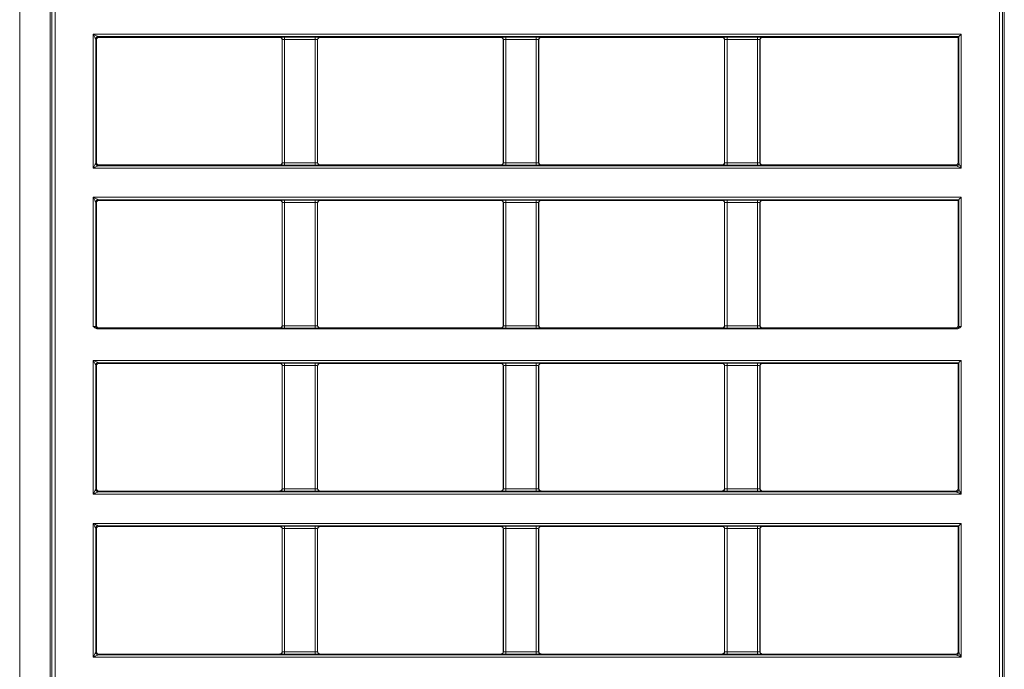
# Model space of a CAD drawing. Header units: millimetres. Extents: x 0 to 1118, y 0 to 864.
# Tile 113 of 256: x 219 to 240, y 407 to 421. Entities that reach past the tile are written whole.
import ezdxf

# ---------------------------------------------------------------- set-up
doc = ezdxf.new("R2010")
doc.units = ezdxf.units.MM

msp = doc.modelspace()

# ---------------------------------------------------------------- linework, layer by layer
at = {"color": 9, "linetype": 'Continuous', "lineweight": 0}
for p, q in [((219.1965, 445.3754), (219.1965, 395.4412)), ((220.7508, 417.6302), (220.7508, 420.4583)), ((220.7508, 420.4583), (239.0764, 420.4583)), ((220.8008, 420.3584), (220.8008, 417.7301)), ((220.8174, 420.3418), (220.8008, 420.3584)), ((239.0265, 420.4083), (220.8507, 420.4083)), ((220.8507, 420.4083), (220.8673, 420.3917)), ((224.6874, 420.3917), (224.6909, 420.3953)), ((224.7909, 420.397), (225.4339, 420.397)), ((224.7909, 420.347), (224.7909, 420.397)), ((225.4339, 420.347), (224.7909, 420.347)), ((224.7909, 420.347), (224.7909, 417.7415)), ((225.4339, 420.347), (225.4339, 420.397)), ((225.4339, 417.7415), (225.4339, 420.347)), ((225.5338, 420.3953), (225.5373, 420.3917)), ((229.3574, 420.3917), (229.3609, 420.3953)), ((229.4609, 420.397), (230.1039, 420.397)), ((229.4609, 420.347), (229.4609, 420.397)), ((230.1039, 420.347), (229.4609, 420.347)), ((229.4609, 420.347), (229.4609, 417.7415)), ((230.1039, 420.347), (230.1039, 420.397)), ((230.1039, 417.7415), (230.1039, 420.347)), ((230.2038, 420.3953), (230.2073, 420.3917)), ((234.0274, 420.3917), (234.0309, 420.3953)), ((234.1309, 420.397), (234.7739, 420.397)), ((234.1309, 420.347), (234.1309, 420.397)), ((234.7739, 420.347), (234.1309, 420.347)), ((234.1309, 420.347), (234.1309, 417.7415)), ((234.7739, 420.347), (234.7739, 420.397)), ((234.7739, 417.7415), (234.7739, 420.347)), ((234.8738, 420.3953), (234.8773, 420.3917)), ((239.0265, 417.7301), (239.0265, 420.4083)), ((239.0764, 420.4583), (239.0764, 417.6302)), ((224.7409, 420.3453), (224.7374, 420.3418)), ((224.7409, 417.7432), (224.7409, 420.3453)), ((225.4838, 420.3453), (225.4838, 417.7432)), ((225.4874, 420.3418), (225.4838, 420.3453)), ((229.4109, 420.3453), (229.4074, 420.3418)), ((229.4109, 417.7432), (229.4109, 420.3453)), ((230.1538, 420.3453), (230.1538, 417.7432)), ((230.1574, 420.3418), (230.1538, 420.3453)), ((234.0809, 420.3453), (234.0774, 420.3418)), ((234.0809, 417.7432), (234.0809, 420.3453)), ((234.8238, 420.3453), (234.8238, 417.7432)), ((234.8274, 420.3418), (234.8238, 420.3453)), ((220.8008, 417.7301), (220.8174, 417.7467)), ((220.8673, 417.6967), (220.8507, 417.6801)), ((220.8507, 417.6801), (238.9765, 417.6801)), ((224.6909, 417.6932), (224.6874, 417.6967)), ((224.7374, 417.7467), (224.7409, 417.7432)), ((224.7909, 417.6915), (224.7909, 417.7415)), ((224.7909, 417.7415), (225.4339, 417.7415)), ((225.4339, 417.6915), (224.7909, 417.6915)), ((225.4339, 417.6915), (225.4339, 417.7415)), ((225.4838, 417.7432), (225.4874, 417.7467)), ((225.5373, 417.6967), (225.5338, 417.6932)), ((229.3609, 417.6932), (229.3574, 417.6967)), ((229.4074, 417.7467), (229.4109, 417.7432)), ((229.4609, 417.6915), (229.4609, 417.7415)), ((229.4609, 417.7415), (230.1039, 417.7415)), ((230.1039, 417.6915), (229.4609, 417.6915)), ((230.1039, 417.6915), (230.1039, 417.7415)), ((230.1538, 417.7432), (230.1574, 417.7467)), ((230.2073, 417.6967), (230.2038, 417.6932)), ((234.0309, 417.6932), (234.0274, 417.6967)), ((234.0774, 417.7467), (234.0809, 417.7432)), ((234.1309, 417.6915), (234.1309, 417.7415)), ((234.1309, 417.7415), (234.7739, 417.7415)), ((234.7739, 417.6915), (234.1309, 417.6915)), ((234.7739, 417.6915), (234.7739, 417.7415)), ((234.8238, 417.7432), (234.8274, 417.7467)), ((234.8773, 417.6967), (234.8738, 417.6932)), ((238.9765, 417.6801), (238.9599, 417.6967)), ((239.0099, 417.7467), (239.0265, 417.7301)), ((239.0764, 417.6302), (220.7508, 417.6302)), ((220.7508, 414.2834), (220.7508, 417.0133)), ((220.7508, 417.0133), (239.0764, 417.0133)), ((220.8008, 416.9134), (220.8008, 414.2851)), ((220.8174, 416.8968), (220.8008, 416.9134)), ((239.0265, 416.9633), (220.8507, 416.9633)), ((220.8507, 416.9633), (220.8673, 416.9467)), ((224.6874, 416.9467), (224.6909, 416.9503)), ((224.7409, 416.9003), (224.7374, 416.8968)), ((224.7409, 414.2982), (224.7409, 416.9003)), ((224.7909, 416.952), (225.4339, 416.952)), ((224.7909, 416.902), (224.7909, 416.952)), ((225.4339, 416.902), (224.7909, 416.902)), ((224.7909, 416.902), (224.7909, 414.2965)), ((225.4339, 416.902), (225.4339, 416.952)), ((225.4339, 414.2965), (225.4339, 416.902)), ((225.4838, 416.9003), (225.4838, 414.2982)), ((225.4874, 416.8968), (225.4838, 416.9003)), ((225.5338, 416.9503), (225.5373, 416.9467)), ((229.3574, 416.9467), (229.3609, 416.9503)), ((229.4109, 416.9003), (229.4074, 416.8968)), ((229.4109, 414.2982), (229.4109, 416.9003)), ((229.4609, 416.952), (230.1039, 416.952)), ((229.4609, 416.902), (229.4609, 416.952)), ((230.1039, 416.902), (229.4609, 416.902)), ((229.4609, 416.902), (229.4609, 414.2965)), ((230.1039, 416.902), (230.1039, 416.952)), ((230.1039, 414.2965), (230.1039, 416.902)), ((230.1538, 416.9003), (230.1538, 414.2982)), ((230.1574, 416.8968), (230.1538, 416.9003)), ((230.2038, 416.9503), (230.2073, 416.9467)), ((234.0274, 416.9467), (234.0309, 416.9503)), ((234.0809, 416.9003), (234.0774, 416.8968)), ((234.0809, 414.2982), (234.0809, 416.9003)), ((234.1309, 416.952), (234.7739, 416.952)), ((234.1309, 416.902), (234.1309, 416.952)), ((234.7739, 416.902), (234.1309, 416.902)), ((234.1309, 416.902), (234.1309, 414.2965)), ((234.7739, 416.902), (234.7739, 416.952)), ((234.7739, 414.2965), (234.7739, 416.902)), ((234.8238, 416.9003), (234.8238, 414.2982)), ((234.8274, 416.8968), (234.8238, 416.9003)), ((234.8738, 416.9503), (234.8773, 416.9467)), ((239.0265, 414.2851), (239.0265, 416.9633)), ((239.0764, 417.0133), (239.0764, 414.2834)), ((220.8008, 414.2851), (220.8174, 414.3017)), ((220.8673, 414.2517), (220.8507, 414.2351)), ((224.6909, 414.2482), (224.6874, 414.2517)), ((224.7374, 414.3017), (224.7409, 414.2982)), ((224.7909, 414.2465), (224.7909, 414.2965)), ((224.7909, 414.2965), (225.4339, 414.2965)), ((225.4339, 414.2465), (224.7909, 414.2465)), ((225.4339, 414.2465), (225.4339, 414.2965)), ((225.4838, 414.2982), (225.4874, 414.3017)), ((225.5373, 414.2517), (225.5338, 414.2482)), ((229.3609, 414.2482), (229.3574, 414.2517)), ((229.4074, 414.3017), (229.4109, 414.2982)), ((229.4609, 414.2465), (229.4609, 414.2965)), ((229.4609, 414.2965), (230.1039, 414.2965)), ((230.1039, 414.2465), (229.4609, 414.2465)), ((230.1039, 414.2465), (230.1039, 414.2965)), ((230.1538, 414.2982), (230.1574, 414.3017)), ((230.2073, 414.2517), (230.2038, 414.2482)), ((234.0309, 414.2482), (234.0274, 414.2517)), ((234.0774, 414.3017), (234.0809, 414.2982)), ((234.1309, 414.2465), (234.1309, 414.2965)), ((234.1309, 414.2965), (234.7739, 414.2965)), ((234.7739, 414.2465), (234.1309, 414.2465)), ((234.7739, 414.2465), (234.7739, 414.2965)), ((234.8238, 414.2982), (234.8274, 414.3017)), ((234.8773, 414.2517), (234.8738, 414.2482)), ((238.9765, 414.2351), (238.9599, 414.2517)), ((239.0099, 414.3017), (239.0265, 414.2851)), ((220.8008, 413.4684), (220.7508, 413.5683)), ((220.7508, 410.7402), (220.7508, 413.5683)), ((220.7508, 413.5683), (239.0764, 413.5683)), ((239.0265, 413.5183), (220.8507, 413.5183)), ((220.8507, 413.5183), (220.8673, 413.5017)), ((224.6874, 413.5017), (224.6909, 413.5053)), ((224.7909, 413.507), (225.4339, 413.507)), ((224.7909, 413.457), (224.7909, 413.507)), ((225.4339, 413.457), (225.4339, 413.507)), ((225.5338, 413.5053), (225.5373, 413.5017)), ((229.3574, 413.5017), (229.3609, 413.5053)), ((229.4609, 413.507), (230.1039, 413.507)), ((229.4609, 413.457), (229.4609, 413.507)), ((230.1039, 413.457), (230.1039, 413.507)), ((230.2038, 413.5053), (230.2073, 413.5017)), ((234.0274, 413.5017), (234.0309, 413.5053)), ((234.1309, 413.507), (234.7739, 413.507)), ((234.1309, 413.457), (234.1309, 413.507)), ((234.7739, 413.457), (234.7739, 413.507)), ((234.8738, 413.5053), (234.8773, 413.5017)), ((239.0265, 410.8401), (239.0265, 413.5183)), ((239.0764, 413.5683), (239.0764, 410.7402)), ((220.8008, 413.4684), (220.8008, 410.8401)), ((220.8174, 413.4518), (220.8008, 413.4684)), ((224.7409, 413.4553), (224.7374, 413.4518)), ((224.7409, 410.8532), (224.7409, 413.4553)), ((225.4339, 413.457), (224.7909, 413.457)), ((224.7909, 413.457), (224.7909, 410.8515)), ((225.4339, 410.8515), (225.4339, 413.457)), ((225.4838, 413.4553), (225.4838, 410.8532)), ((225.4874, 413.4518), (225.4838, 413.4553)), ((229.4109, 413.4553), (229.4074, 413.4518)), ((229.4109, 410.8532), (229.4109, 413.4553)), ((230.1039, 413.457), (229.4609, 413.457)), ((229.4609, 413.457), (229.4609, 410.8515)), ((230.1039, 410.8515), (230.1039, 413.457)), ((230.1538, 413.4553), (230.1538, 410.8532)), ((230.1574, 413.4518), (230.1538, 413.4553)), ((234.0809, 413.4553), (234.0774, 413.4518)), ((234.0809, 410.8532), (234.0809, 413.4553)), ((234.7739, 413.457), (234.1309, 413.457)), ((234.1309, 413.457), (234.1309, 410.8515)), ((234.7739, 410.8515), (234.7739, 413.457)), ((234.8238, 413.4553), (234.8238, 410.8532)), ((234.8274, 413.4518), (234.8238, 413.4553)), ((220.8008, 410.8401), (220.8174, 410.8567)), ((220.8673, 410.8067), (220.8507, 410.7901)), ((220.8507, 410.7901), (238.9765, 410.7901)), ((224.6909, 410.8032), (224.6874, 410.8067)), ((224.7374, 410.8567), (224.7409, 410.8532)), ((224.7909, 410.8015), (224.7909, 410.8515)), ((224.7909, 410.8515), (225.4339, 410.8515)), ((225.4339, 410.8015), (224.7909, 410.8015)), ((225.4339, 410.8015), (225.4339, 410.8515)), ((225.4838, 410.8532), (225.4874, 410.8567)), ((225.5373, 410.8067), (225.5338, 410.8032)), ((229.3609, 410.8032), (229.3574, 410.8067)), ((229.4074, 410.8567), (229.4109, 410.8532)), ((229.4609, 410.8015), (229.4609, 410.8515)), ((229.4609, 410.8515), (230.1039, 410.8515)), ((230.1039, 410.8015), (229.4609, 410.8015)), ((230.1039, 410.8015), (230.1039, 410.8515)), ((230.1538, 410.8532), (230.1574, 410.8567)), ((230.2073, 410.8067), (230.2038, 410.8032)), ((234.0309, 410.8032), (234.0274, 410.8067)), ((234.0774, 410.8567), (234.0809, 410.8532)), ((234.1309, 410.8015), (234.1309, 410.8515)), ((234.1309, 410.8515), (234.7739, 410.8515)), ((234.7739, 410.8015), (234.1309, 410.8015)), ((234.7739, 410.8015), (234.7739, 410.8515)), ((234.8238, 410.8532), (234.8274, 410.8567)), ((234.8773, 410.8067), (234.8738, 410.8032)), ((238.9765, 410.7901), (238.9599, 410.8067)), ((239.0099, 410.8567), (239.0265, 410.8401)), ((239.0764, 410.7402), (220.7508, 410.7402)), ((220.7508, 407.2952), (220.7508, 410.1233)), ((220.7508, 410.1233), (239.0764, 410.1233)), ((220.8008, 410.0234), (220.8008, 407.3951)), ((220.8174, 410.0068), (220.8008, 410.0234)), ((239.0265, 410.0733), (220.8507, 410.0733)), ((220.8507, 410.0733), (220.8673, 410.0567)), ((224.6874, 410.0567), (224.6909, 410.0603)), ((224.7409, 410.0103), (224.7374, 410.0068)), ((224.7409, 407.4082), (224.7409, 410.0103)), ((224.7909, 410.062), (225.4339, 410.062)), ((224.7909, 410.012), (224.7909, 410.062)), ((225.4339, 410.012), (224.7909, 410.012)), ((224.7909, 410.012), (224.7909, 407.4065)), ((225.4339, 410.012), (225.4339, 410.062)), ((225.4339, 407.4065), (225.4339, 410.012)), ((225.4838, 410.0103), (225.4838, 407.4082)), ((225.4874, 410.0068), (225.4838, 410.0103)), ((225.5338, 410.0603), (225.5373, 410.0567)), ((229.3574, 410.0567), (229.3609, 410.0603)), ((229.4109, 410.0103), (229.4074, 410.0068)), ((229.4109, 407.4082), (229.4109, 410.0103)), ((229.4609, 410.062), (230.1039, 410.062)), ((229.4609, 410.012), (229.4609, 410.062)), ((230.1039, 410.012), (229.4609, 410.012)), ((229.4609, 410.012), (229.4609, 407.4065)), ((230.1039, 410.012), (230.1039, 410.062)), ((230.1039, 407.4065), (230.1039, 410.012)), ((230.1538, 410.0103), (230.1538, 407.4082)), ((230.1574, 410.0068), (230.1538, 410.0103)), ((230.2038, 410.0603), (230.2073, 410.0567)), ((234.0274, 410.0567), (234.0309, 410.0603)), ((234.0809, 410.0103), (234.0774, 410.0068)), ((234.0809, 407.4082), (234.0809, 410.0103)), ((234.1309, 410.062), (234.7739, 410.062)), ((234.1309, 410.012), (234.1309, 410.062)), ((234.7739, 410.012), (234.1309, 410.012)), ((234.1309, 410.012), (234.1309, 407.4065)), ((234.7739, 410.012), (234.7739, 410.062)), ((234.7739, 407.4065), (234.7739, 410.012)), ((234.8238, 410.0103), (234.8238, 407.4082)), ((234.8274, 410.0068), (234.8238, 410.0103)), ((234.8738, 410.0603), (234.8773, 410.0567)), ((239.0265, 407.3951), (239.0265, 410.0733)), ((239.0764, 410.1233), (239.0764, 407.2952)), ((239.0764, 407.2952), (220.7508, 407.2952)), ((220.8008, 407.3951), (220.8174, 407.4117)), ((220.8673, 407.3617), (220.8507, 407.3451)), ((220.8507, 407.3451), (238.9765, 407.3451)), ((224.6909, 407.3582), (224.6874, 407.3617)), ((224.7374, 407.4117), (224.7409, 407.4082)), ((224.7909, 407.3565), (224.7909, 407.4065)), ((224.7909, 407.4065), (225.4339, 407.4065)), ((225.4339, 407.3565), (224.7909, 407.3565)), ((225.4339, 407.3565), (225.4339, 407.4065)), ((225.4838, 407.4082), (225.4874, 407.4117)), ((225.5373, 407.3617), (225.5338, 407.3582)), ((229.3609, 407.3582), (229.3574, 407.3617)), ((229.4074, 407.4117), (229.4109, 407.4082)), ((229.4609, 407.3565), (229.4609, 407.4065)), ((229.4609, 407.4065), (230.1039, 407.4065)), ((230.1039, 407.3565), (229.4609, 407.3565)), ((230.1039, 407.3565), (230.1039, 407.4065)), ((230.1538, 407.4082), (230.1574, 407.4117)), ((230.2073, 407.3617), (230.2038, 407.3582)), ((234.0309, 407.3582), (234.0274, 407.3617)), ((234.0774, 407.4117), (234.0809, 407.4082)), ((234.1309, 407.3565), (234.1309, 407.4065)), ((234.1309, 407.4065), (234.7739, 407.4065)), ((234.7739, 407.3565), (234.1309, 407.3565)), ((234.7739, 407.3565), (234.7739, 407.4065)), ((234.8238, 407.4082), (234.8274, 407.4117)), ((234.8773, 407.3617), (234.8738, 407.3582)), ((238.9765, 407.3451), (238.9599, 407.3617)), ((239.0099, 407.4117), (239.0265, 407.3951))]:
    msp.add_line(p, q, dxfattribs=at)
at = {"color": 7, "linetype": 'Continuous', "lineweight": 15}
for p, q in [((219.842, 396.0867), (219.842, 444.7299)), ((219.8769, 444.695), (219.8769, 396.1217)), ((239.9503, 396.1217), (239.9503, 444.695)), ((239.9852, 444.7299), (239.9852, 396.0867)), ((219.9424, 444.5942), (219.9424, 396.1867)), ((239.8849, 396.1867), (239.8849, 444.5942)), ((224.6874, 420.3917), (220.8673, 420.3917)), ((229.3574, 420.3917), (225.5373, 420.3917)), ((234.0274, 420.3917), (230.2073, 420.3917)), ((239.0099, 420.3917), (234.8773, 420.3917)), ((239.0099, 420.3917), (239.0265, 420.4083)), ((239.0099, 417.7467), (239.0099, 420.3917)), ((220.8174, 420.3418), (220.8174, 417.7467)), ((224.7374, 420.3418), (224.7374, 417.7467)), ((225.4874, 417.7467), (225.4874, 420.3418)), ((229.4074, 420.3418), (229.4074, 417.7467)), ((230.1574, 417.7467), (230.1574, 420.3418)), ((234.0774, 420.3418), (234.0774, 417.7467)), ((234.8274, 417.7467), (234.8274, 420.3418)), ((220.8673, 417.6967), (224.6874, 417.6967)), ((225.5373, 417.6967), (229.3574, 417.6967)), ((230.2073, 417.6967), (234.0274, 417.6967)), ((234.8773, 417.6967), (238.9599, 417.6967)), ((220.8174, 416.8968), (220.8174, 414.3017)), ((224.6874, 416.9467), (220.8673, 416.9467)), ((224.7374, 416.8968), (224.7374, 414.3017)), ((225.4874, 414.3017), (225.4874, 416.8968)), ((229.3574, 416.9467), (225.5373, 416.9467)), ((229.4074, 416.8968), (229.4074, 414.3017)), ((230.1574, 414.3017), (230.1574, 416.8968)), ((234.0274, 416.9467), (230.2073, 416.9467)), ((234.0774, 416.8968), (234.0774, 414.3017)), ((234.8274, 414.3017), (234.8274, 416.8968)), ((239.0099, 416.9467), (234.8773, 416.9467)), ((239.0099, 416.9467), (239.0265, 416.9633)), ((239.0099, 414.3017), (239.0099, 416.9467)), ((220.8369, 414.2343), (238.9903, 414.2343)), ((220.8673, 414.2517), (224.6874, 414.2517)), ((225.5373, 414.2517), (229.3574, 414.2517)), ((230.2073, 414.2517), (234.0274, 414.2517)), ((234.8773, 414.2517), (238.9599, 414.2517)), ((224.6874, 413.5017), (220.8673, 413.5017)), ((229.3574, 413.5017), (225.5373, 413.5017)), ((234.0274, 413.5017), (230.2073, 413.5017)), ((239.0099, 413.5017), (234.8773, 413.5017)), ((239.0099, 413.5017), (239.0265, 413.5183)), ((239.0099, 410.8567), (239.0099, 413.5017)), ((220.8174, 413.4518), (220.8174, 410.8567)), ((224.7374, 413.4518), (224.7374, 410.8567)), ((225.4874, 410.8567), (225.4874, 413.4518)), ((229.4074, 413.4518), (229.4074, 410.8567)), ((230.1574, 410.8567), (230.1574, 413.4518)), ((234.0774, 413.4518), (234.0774, 410.8567)), ((234.8274, 410.8567), (234.8274, 413.4518)), ((220.8673, 410.8067), (224.6874, 410.8067)), ((225.5373, 410.8067), (229.3574, 410.8067)), ((230.2073, 410.8067), (234.0274, 410.8067)), ((234.8773, 410.8067), (238.9599, 410.8067)), ((220.8174, 410.0068), (220.8174, 407.4117)), ((224.6874, 410.0567), (220.8673, 410.0567)), ((224.7374, 410.0068), (224.7374, 407.4117)), ((225.4874, 407.4117), (225.4874, 410.0068)), ((229.3574, 410.0567), (225.5373, 410.0567)), ((229.4074, 410.0068), (229.4074, 407.4117)), ((230.1574, 407.4117), (230.1574, 410.0068)), ((234.0274, 410.0567), (230.2073, 410.0567)), ((234.0774, 410.0068), (234.0774, 407.4117)), ((234.8274, 407.4117), (234.8274, 410.0068)), ((239.0099, 410.0567), (234.8773, 410.0567)), ((239.0099, 410.0567), (239.0265, 410.0733)), ((239.0099, 407.4117), (239.0099, 410.0567)), ((239.0764, 410.1233), (239.0265, 410.0733)), ((220.8673, 407.3617), (224.6874, 407.3617)), ((225.5373, 407.3617), (229.3574, 407.3617)), ((230.2073, 407.3617), (234.0274, 407.3617)), ((234.8773, 407.3617), (238.9599, 407.3617))]:
    msp.add_line(p, q, dxfattribs=at)
at = {"color": 9, "linetype": 'Continuous', "lineweight": 0, "flags": 128}
for points in [[(220.8008, 420.3584), (220.7996, 420.3606), (220.7967, 420.3665), (220.792, 420.3758), (220.7858, 420.3882), (220.7783, 420.4033), (220.7697, 420.4205), (220.7604, 420.439), (220.7508, 420.4583)], [(220.7508, 420.4583), (220.7701, 420.4487), (220.7886, 420.4394), (220.8058, 420.4308), (220.8209, 420.4233), (220.8333, 420.4171), (220.8426, 420.4124), (220.8485, 420.4095), (220.8507, 420.4083)], [(220.7508, 417.6302), (220.7604, 417.6495), (220.7697, 417.668), (220.7783, 417.6852), (220.7858, 417.7002), (220.792, 417.7127), (220.7967, 417.722), (220.7996, 417.7279), (220.8008, 417.7301)], [(220.8507, 417.6801), (220.8485, 417.679), (220.8426, 417.6761), (220.8333, 417.6714), (220.8209, 417.6652), (220.8058, 417.6577), (220.7886, 417.6491), (220.7701, 417.6398), (220.7508, 417.6302)], [(239.0764, 417.6302), (239.0571, 417.6398), (239.0386, 417.6491), (239.0214, 417.6577), (239.0064, 417.6652), (238.9939, 417.6714), (238.9846, 417.6761), (238.9787, 417.679), (238.9765, 417.6801)], [(239.0265, 417.7301), (239.0276, 417.7279), (239.0305, 417.722), (239.0352, 417.7127), (239.0414, 417.7002), (239.0489, 417.6852), (239.0575, 417.668), (239.0668, 417.6495), (239.0764, 417.6302)], [(220.8008, 416.9134), (220.7996, 416.9156), (220.7967, 416.9215), (220.792, 416.9308), (220.7858, 416.9432), (220.7783, 416.9583), (220.7697, 416.9755), (220.7604, 416.994), (220.7508, 417.0133)], [(220.7508, 417.0133), (220.7701, 417.0037), (220.7886, 416.9944), (220.8058, 416.9858), (220.8209, 416.9783), (220.8333, 416.9721), (220.8426, 416.9674), (220.8485, 416.9645), (220.8507, 416.9633)], [(220.7508, 413.5683), (220.7701, 413.5587), (220.7886, 413.5494), (220.8058, 413.5408), (220.8209, 413.5333), (220.8333, 413.5271), (220.8426, 413.5224), (220.8485, 413.5195), (220.8507, 413.5183)], [(220.7508, 410.7402), (220.7604, 410.7594), (220.7697, 410.778), (220.7783, 410.7952), (220.7858, 410.8102), (220.792, 410.8227), (220.7967, 410.832), (220.7996, 410.8379), (220.8008, 410.8401)], [(220.8507, 410.7901), (220.8485, 410.789), (220.8426, 410.7861), (220.8333, 410.7814), (220.8209, 410.7752), (220.8058, 410.7677), (220.7886, 410.7591), (220.7701, 410.7498), (220.7508, 410.7402)], [(239.0764, 410.7402), (239.0571, 410.7498), (239.0386, 410.7591), (239.0214, 410.7677), (239.0064, 410.7752), (238.9939, 410.7814), (238.9846, 410.7861), (238.9787, 410.789), (238.9765, 410.7901)], [(239.0265, 410.8401), (239.0276, 410.8379), (239.0305, 410.832), (239.0352, 410.8227), (239.0414, 410.8102), (239.0489, 410.7952), (239.0575, 410.778), (239.0668, 410.7594), (239.0764, 410.7402)], [(220.8008, 410.0234), (220.7996, 410.0256), (220.7967, 410.0315), (220.792, 410.0408), (220.7858, 410.0532), (220.7783, 410.0683), (220.7697, 410.0855), (220.7604, 410.104), (220.7508, 410.1233)], [(220.7508, 410.1233), (220.7701, 410.1137), (220.7886, 410.1044), (220.8058, 410.0958), (220.8209, 410.0883), (220.8333, 410.0821), (220.8426, 410.0774), (220.8485, 410.0744), (220.8507, 410.0733)], [(220.7508, 407.2952), (220.7604, 407.3145), (220.7697, 407.333), (220.7783, 407.3502), (220.7858, 407.3652), (220.792, 407.3777), (220.7967, 407.387), (220.7996, 407.3929), (220.8008, 407.3951)], [(220.8507, 407.3451), (220.8485, 407.344), (220.8426, 407.3411), (220.8333, 407.3364), (220.8209, 407.3302), (220.8058, 407.3227), (220.7886, 407.3141), (220.7701, 407.3048), (220.7508, 407.2952)], [(239.0764, 407.2952), (239.0571, 407.3048), (239.0386, 407.3141), (239.0214, 407.3227), (239.0064, 407.3302), (238.9939, 407.3364), (238.9846, 407.3411), (238.9787, 407.344), (238.9765, 407.3451)], [(239.0265, 407.3951), (239.0276, 407.3929), (239.0305, 407.387), (239.0352, 407.3777), (239.0414, 407.3652), (239.0489, 407.3502), (239.0575, 407.333), (239.0668, 407.3145), (239.0764, 407.2952)]]:
    msp.add_lwpolyline(points, dxfattribs=at)
at = {"color": 7, "linetype": 'Continuous', "lineweight": 15, "flags": 128}
for points in [[(239.0764, 420.4583), (239.0668, 420.4487), (239.0575, 420.4394), (239.0489, 420.4308), (239.0414, 420.4233), (239.0352, 420.4171), (239.0305, 420.4124), (239.0276, 420.4095), (239.0265, 420.4083)], [(239.0764, 417.0133), (239.0668, 417.0037), (239.0575, 416.9944), (239.0489, 416.9858), (239.0414, 416.9783), (239.0352, 416.9721), (239.0305, 416.9674), (239.0276, 416.9645), (239.0265, 416.9633)], [(239.0764, 413.5683), (239.0668, 413.5587), (239.0575, 413.5494), (239.0489, 413.5408), (239.0414, 413.5333), (239.0352, 413.5271), (239.0305, 413.5224), (239.0276, 413.5195), (239.0265, 413.5183)]]:
    msp.add_lwpolyline(points, dxfattribs=at)
at = {"color": 9, "linetype": 'Continuous', "lineweight": 0}
for centre, start, end in [((220.8508, 420.3583), 90.02041, 179.97977), ((224.6908, 420.3452), 0.02044, 89.97956), ((225.5339, 420.3452), 90.02047, 179.97957), ((229.3608, 420.3452), 0.02064, 89.97945), ((230.2039, 420.3452), 90.02078, 179.97913), ((234.0308, 420.3452), 0.02087, 89.97922), ((234.8739, 420.3452), 90.01972, 179.98126), ((220.8508, 417.7302), 180.02019, 269.97954), ((224.6908, 417.7432), 270.02038, 359.9797), ((225.5339, 417.7432), 180.02029, 269.97958), ((229.3608, 417.7432), 270.0205, 359.9795), ((230.2039, 417.7432), 180.02072, 269.97928), ((234.0308, 417.7432), 270.02072, 359.97928), ((234.8739, 417.7432), 180.0186, 269.98034), ((238.9764, 417.7302), 270.02083, 359.97917), ((220.8508, 416.9133), 90.02072, 179.97954), ((224.6908, 416.9002), 0.02041, 89.97951), ((225.5339, 416.9002), 90.02053, 179.9796), ((229.3608, 416.9002), 0.02061, 89.97939), ((230.2039, 416.9002), 90.02083, 179.97917), ((234.0308, 416.9002), 0.02083, 89.97917), ((234.8739, 416.9002), 90.01977, 179.98129), ((220.8508, 414.2852), 180.01981, 269.97992), ((224.6908, 414.2982), 270.02087, 359.97921), ((225.5339, 414.2982), 180.02078, 269.97909), ((229.3608, 414.2982), 270.02099, 359.97901), ((230.2039, 414.2982), 180.02121, 269.97879), ((234.0308, 414.2982), 270.02121, 359.97879), ((234.8739, 414.2982), 180.01909, 269.97985), ((238.9764, 414.2852), 270.02045, 359.97955), ((220.8508, 413.4683), 90.02008, 179.98019), ((224.6908, 413.4552), 0.02079, 89.97913), ((225.5339, 413.4552), 90.02091, 179.97922), ((229.3608, 413.4552), 0.02099, 89.97901), ((230.2039, 413.4552), 90.02121, 179.97879), ((234.0308, 413.4552), 0.02121, 89.97879), ((234.8739, 413.4552), 90.02015, 179.98091), ((220.8508, 410.8402), 180.02057, 269.97916), ((224.6908, 410.8532), 270.02087, 359.97921), ((225.5339, 410.8532), 180.02078, 269.97909), ((229.3608, 410.8532), 270.02099, 359.97901), ((230.2039, 410.8532), 180.02121, 269.97879), ((234.0308, 410.8532), 270.02121, 359.97879), ((234.8739, 410.8532), 180.01909, 269.97985), ((238.9764, 410.8402), 270.02121, 359.97879), ((220.8508, 410.0233), 90.02084, 179.97943), ((224.6908, 410.0102), 0.01927, 89.98065), ((225.5339, 410.0102), 90.01939, 179.98074), ((229.3608, 410.0102), 0.01947, 89.98053), ((230.2039, 410.0102), 90.01969, 179.98031), ((234.0308, 410.0102), 0.01969, 89.98031), ((234.8739, 410.0102), 90.01864, 179.98243), ((220.8508, 407.3952), 180.02012, 269.97961), ((224.6908, 407.4082), 270.02087, 359.97921), ((225.5339, 407.4082), 180.02078, 269.97909), ((229.3608, 407.4082), 270.02099, 359.97901), ((230.2039, 407.4082), 180.02121, 269.97879), ((234.0308, 407.4082), 270.02121, 359.97879), ((234.8739, 407.4082), 180.01909, 269.97985), ((238.9764, 407.3952), 270.02077, 359.97923)]:
    msp.add_arc(centre, 0.05, start, end, dxfattribs=at)
at = {"color": 7, "linetype": 'Continuous', "lineweight": 15}
for centre, major_axis in [((220.8674, 420.3417), (0.0354, -0.0354)), ((220.8674, 417.7468), (0.0354, 0.0354)), ((238.9598, 417.7468), (-0.0354, 0.0354)), ((220.8674, 416.8967), (0.0354, -0.0354)), ((220.8674, 414.3018), (0.0354, 0.0354)), ((238.9598, 414.3018), (-0.0354, 0.0354)), ((220.8674, 413.4517), (0.0354, -0.0354)), ((220.8674, 410.8568), (0.0354, 0.0354)), ((238.9598, 410.8568), (-0.0354, 0.0354)), ((220.8674, 410.0067), (0.0354, -0.0354)), ((220.8674, 407.4118), (0.0354, 0.0354)), ((238.9598, 407.4118), (-0.0354, 0.0354))]:
    msp.add_ellipse(centre, major_axis=major_axis, ratio=0.9996955, start_param=2.3563468, end_param=3.9268385, dxfattribs=at)
at = {"color": 9, "linetype": 'Continuous', "lineweight": 0}
for centre, major_axis, ratio, start_param, end_param in [((224.7909, 420.3952), (0.1, 0), 0.0174551, 1.5707963, 3.1241394), ((224.7909, 420.3452), (0.05, 0), 0.0349101, 1.5707963, 3.1241394), ((225.4339, 420.3952), (0.1, 0), 0.0174551, 0.0174533, 1.5707963), ((225.4339, 420.3452), (0.05, 0), 0.0349101, 0.0174533, 1.5707963), ((229.4609, 420.3952), (0.1, 0), 0.0174551, 1.5707963, 3.1241394), ((229.4609, 420.3452), (0.05, 0), 0.0349101, 1.5707963, 3.1241394), ((230.1039, 420.3952), (0.1, 0), 0.0174551, 0.0174533, 1.5707963), ((230.1039, 420.3452), (0.05, 0), 0.0349101, 0.0174533, 1.5707963), ((234.1309, 420.3952), (0.1, 0), 0.0174551, 1.5707963, 3.1241394), ((234.1309, 420.3452), (0.05, 0), 0.0349101, 1.5707963, 3.1241394), ((234.7739, 420.3952), (0.1, 0), 0.0174551, 0.0174533, 1.5707963), ((234.7739, 420.3452), (0.05, 0), 0.0349101, 0.0174533, 1.5707963), ((224.7909, 417.6933), (0.1, 0), 0.0174551, 3.1590459, 4.712389), ((224.7909, 417.7433), (0.05, 0), 0.0349101, 3.1590459, 4.712389), ((225.4339, 417.7433), (0.05, 0), 0.0349101, 4.712389, 6.265732), ((225.4339, 417.6933), (0.1, 0), 0.0174551, 4.712389, 6.265732), ((229.4609, 417.6933), (0.1, 0), 0.0174551, 3.1590459, 4.712389), ((229.4609, 417.7433), (0.05, 0), 0.0349101, 3.1590459, 4.712389), ((230.1039, 417.7433), (0.05, 0), 0.0349101, 4.712389, 6.265732), ((230.1039, 417.6933), (0.1, 0), 0.0174551, 4.712389, 6.265732), ((234.1309, 417.6933), (0.1, 0), 0.0174551, 3.1590459, 4.712389), ((234.1309, 417.7433), (0.05, 0), 0.0349101, 3.1590459, 4.712389), ((234.7739, 417.7433), (0.05, 0), 0.0349101, 4.712389, 6.265732), ((234.7739, 417.6933), (0.1, 0), 0.0174551, 4.712389, 6.265732), ((224.7909, 416.9502), (0.1, 0), 0.0174551, 1.5707963, 3.1241394), ((224.7909, 416.9002), (0.05, 0), 0.0349101, 1.5707963, 3.1241394), ((225.4339, 416.9502), (0.1, 0), 0.0174551, 0.0174533, 1.5707963), ((225.4339, 416.9002), (0.05, 0), 0.0349101, 0.0174533, 1.5707963), ((229.4609, 416.9502), (0.1, 0), 0.0174551, 1.5707963, 3.1241394), ((229.4609, 416.9002), (0.05, 0), 0.0349101, 1.5707963, 3.1241394), ((230.1039, 416.9502), (0.1, 0), 0.0174551, 0.0174533, 1.5707963), ((230.1039, 416.9002), (0.05, 0), 0.0349101, 0.0174533, 1.5707963), ((234.1309, 416.9502), (0.1, 0), 0.0174551, 1.5707963, 3.1241394), ((234.1309, 416.9002), (0.05, 0), 0.0349101, 1.5707963, 3.1241394), ((234.7739, 416.9502), (0.1, 0), 0.0174551, 0.0174533, 1.5707963), ((234.7739, 416.9002), (0.05, 0), 0.0349101, 0.0174533, 1.5707963), ((220.7508, 414.2852), (0.05, 0), 0.0349101, 4.712389, 6.265732), ((220.7508, 414.2352), (0.1, 0), 0.0174551, 5.7494807, 6.265732), ((224.7909, 414.2483), (0.1, 0), 0.0174551, 3.1590459, 4.712389), ((224.7909, 414.2983), (0.05, 0), 0.0349101, 3.1590459, 4.712389), ((225.4339, 414.2983), (0.05, 0), 0.0349101, 4.712389, 6.265732), ((225.4339, 414.2483), (0.1, 0), 0.0174551, 4.712389, 6.265732), ((229.4609, 414.2483), (0.1, 0), 0.0174551, 3.1590459, 4.712389), ((229.4609, 414.2983), (0.05, 0), 0.0349101, 3.1590459, 4.712389), ((230.1039, 414.2983), (0.05, 0), 0.0349101, 4.712389, 6.265732), ((230.1039, 414.2483), (0.1, 0), 0.0174551, 4.712389, 6.265732), ((234.1309, 414.2483), (0.1, 0), 0.0174551, 3.1590459, 4.712389), ((234.1309, 414.2983), (0.05, 0), 0.0349101, 3.1590459, 4.712389), ((234.7739, 414.2983), (0.05, 0), 0.0349101, 4.712389, 6.265732), ((234.7739, 414.2483), (0.1, 0), 0.0174551, 4.712389, 6.265732), ((239.0764, 414.2352), (0.1, 0), 0.0174551, 3.1590459, 3.6752972), ((239.0764, 414.2852), (0.05, 0), 0.0349101, 3.1590459, 4.712389), ((224.7909, 413.5052), (0.1, 0), 0.0174551, 1.5707963, 3.1241394), ((225.4339, 413.5052), (0.1, 0), 0.0174551, 0.0174533, 1.5707963), ((229.4609, 413.5052), (0.1, 0), 0.0174551, 1.5707963, 3.1241394), ((230.1039, 413.5052), (0.1, 0), 0.0174551, 0.0174533, 1.5707963), ((234.1309, 413.5052), (0.1, 0), 0.0174551, 1.5707963, 3.1241394), ((234.7739, 413.5052), (0.1, 0), 0.0174551, 0.0174533, 1.5707963), ((224.7909, 413.4552), (0.05, 0), 0.0349101, 1.5707963, 3.1241394), ((225.4339, 413.4552), (0.05, 0), 0.0349101, 0.0174533, 1.5707963), ((229.4609, 413.4552), (0.05, 0), 0.0349101, 1.5707963, 3.1241394), ((230.1039, 413.4552), (0.05, 0), 0.0349101, 0.0174533, 1.5707963), ((234.1309, 413.4552), (0.05, 0), 0.0349101, 1.5707963, 3.1241394), ((234.7739, 413.4552), (0.05, 0), 0.0349101, 0.0174533, 1.5707963), ((224.7909, 410.8033), (0.1, 0), 0.0174551, 3.1590459, 4.712389), ((224.7909, 410.8533), (0.05, 0), 0.0349101, 3.1590459, 4.712389), ((225.4339, 410.8533), (0.05, 0), 0.0349101, 4.712389, 6.265732), ((225.4339, 410.8033), (0.1, 0), 0.0174551, 4.712389, 6.265732), ((229.4609, 410.8033), (0.1, 0), 0.0174551, 3.1590459, 4.712389), ((229.4609, 410.8533), (0.05, 0), 0.0349101, 3.1590459, 4.712389), ((230.1039, 410.8533), (0.05, 0), 0.0349101, 4.712389, 6.265732), ((230.1039, 410.8033), (0.1, 0), 0.0174551, 4.712389, 6.265732), ((234.1309, 410.8033), (0.1, 0), 0.0174551, 3.1590459, 4.712389), ((234.1309, 410.8533), (0.05, 0), 0.0349101, 3.1590459, 4.712389), ((234.7739, 410.8533), (0.05, 0), 0.0349101, 4.712389, 6.265732), ((234.7739, 410.8033), (0.1, 0), 0.0174551, 4.712389, 6.265732), ((224.7909, 410.0602), (0.1, 0), 0.0174551, 1.5707963, 3.1241394), ((224.7909, 410.0102), (0.05, 0), 0.0349101, 1.5707963, 3.1241394), ((225.4339, 410.0602), (0.1, 0), 0.0174551, 0.0174533, 1.5707963), ((225.4339, 410.0102), (0.05, 0), 0.0349101, 0.0174533, 1.5707963), ((229.4609, 410.0602), (0.1, 0), 0.0174551, 1.5707963, 3.1241394), ((229.4609, 410.0102), (0.05, 0), 0.0349101, 1.5707963, 3.1241394), ((230.1039, 410.0602), (0.1, 0), 0.0174551, 0.0174533, 1.5707963), ((230.1039, 410.0102), (0.05, 0), 0.0349101, 0.0174533, 1.5707963), ((234.1309, 410.0602), (0.1, 0), 0.0174551, 1.5707963, 3.1241394), ((234.1309, 410.0102), (0.05, 0), 0.0349101, 1.5707963, 3.1241394), ((234.7739, 410.0602), (0.1, 0), 0.0174551, 0.0174533, 1.5707963), ((234.7739, 410.0102), (0.05, 0), 0.0349101, 0.0174533, 1.5707963), ((224.7909, 407.3583), (0.1, 0), 0.0174551, 3.1590459, 4.712389), ((224.7909, 407.4083), (0.05, 0), 0.0349101, 3.1590459, 4.712389), ((225.4339, 407.4083), (0.05, 0), 0.0349101, 4.712389, 6.265732), ((225.4339, 407.3583), (0.1, 0), 0.0174551, 4.712389, 6.265732), ((229.4609, 407.3583), (0.1, 0), 0.0174551, 3.1590459, 4.712389), ((229.4609, 407.4083), (0.05, 0), 0.0349101, 3.1590459, 4.712389), ((230.1039, 407.4083), (0.05, 0), 0.0349101, 4.712389, 6.265732), ((230.1039, 407.3583), (0.1, 0), 0.0174551, 4.712389, 6.265732), ((234.1309, 407.3583), (0.1, 0), 0.0174551, 3.1590459, 4.712389), ((234.1309, 407.4083), (0.05, 0), 0.0349101, 3.1590459, 4.712389), ((234.7739, 407.4083), (0.05, 0), 0.0349101, 4.712389, 6.265732), ((234.7739, 407.3583), (0.1, 0), 0.0174551, 4.712389, 6.265732)]:
    msp.add_ellipse(centre, major_axis=major_axis, ratio=ratio, start_param=start_param, end_param=end_param, dxfattribs=at)
at = {"color": 7, "linetype": 'Continuous', "lineweight": 15}
for points, knots in [([(224.6874, 420.3917), (224.6939, 420.391), (224.707, 420.3895), (224.7235, 420.3779), (224.7351, 420.3614), (224.7366, 420.3483), (224.7374, 420.3418)], [0, 0, 0, 0, 0.2500096, 0.5, 0.7499904, 1, 1, 1, 1]), ([(225.4874, 420.3418), (225.4881, 420.3483), (225.4896, 420.3614), (225.5012, 420.3779), (225.5177, 420.3895), (225.5308, 420.391), (225.5373, 420.3917)], [0, 0, 0, 0, 0.2500094, 0.4999999, 0.7499898, 1, 1, 1, 1]), ([(229.3574, 420.3917), (229.3639, 420.391), (229.377, 420.3895), (229.3935, 420.3779), (229.4051, 420.3614), (229.4066, 420.3483), (229.4074, 420.3418)], [0, 0, 0, 0, 0.2500143, 0.5000014, 0.7499906, 1, 1, 1, 1]), ([(230.1574, 420.3418), (230.1581, 420.3483), (230.1596, 420.3614), (230.1712, 420.3779), (230.1877, 420.3895), (230.2008, 420.391), (230.2073, 420.3917)], [0, 0, 0, 0, 0.2500096, 0.4999991, 0.7499913, 1, 1, 1, 1]), ([(234.0274, 420.3917), (234.0339, 420.391), (234.047, 420.3895), (234.0635, 420.3779), (234.0751, 420.3614), (234.0766, 420.3483), (234.0774, 420.3418)], [0, 0, 0, 0, 0.2500091, 0.4999968, 0.74999, 1, 1, 1, 1]), ([(234.8274, 420.3418), (234.8281, 420.3483), (234.8296, 420.3614), (234.8412, 420.3779), (234.8577, 420.3895), (234.8708, 420.391), (234.8773, 420.3917)], [0, 0, 0, 0, 0.25001, 0.5000032, 0.7499909, 1, 1, 1, 1]), ([(224.7374, 417.7467), (224.7366, 417.7402), (224.7351, 417.7271), (224.7235, 417.7106), (224.707, 417.699), (224.6939, 417.6975), (224.6874, 417.6967)], [0, 0, 0, 0, 0.2499865, 0.4999689, 0.7499673, 1, 1, 1, 1]), ([(225.5373, 417.6967), (225.5308, 417.6975), (225.5177, 417.699), (225.5012, 417.7106), (225.4896, 417.7271), (225.4881, 417.7402), (225.4874, 417.7467)], [0, 0, 0, 0, 0.2500326, 0.5000312, 0.7500137, 1, 1, 1, 1]), ([(229.4074, 417.7467), (229.4066, 417.7402), (229.4051, 417.7271), (229.3935, 417.7106), (229.377, 417.699), (229.3639, 417.6975), (229.3574, 417.6967)], [0, 0, 0, 0, 0.2499854, 0.4999673, 0.7499666, 1, 1, 1, 1]), ([(230.2073, 417.6967), (230.2008, 417.6975), (230.1877, 417.699), (230.1712, 417.7106), (230.1596, 417.7271), (230.1581, 417.7402), (230.1574, 417.7467)], [0, 0, 0, 0, 0.2500334, 0.5000327, 0.7500146, 1, 1, 1, 1]), ([(234.0774, 417.7467), (234.0766, 417.7402), (234.0751, 417.7271), (234.0635, 417.7106), (234.047, 417.699), (234.0339, 417.6975), (234.0274, 417.6967)], [0, 0, 0, 0, 0.2499859, 0.4999715, 0.7499662, 1, 1, 1, 1]), ([(234.8773, 417.6967), (234.8708, 417.6975), (234.8577, 417.699), (234.8412, 417.7106), (234.8296, 417.7271), (234.8281, 417.7402), (234.8274, 417.7467)], [0, 0, 0, 0, 0.2500349, 0.5000307, 0.7500107, 1, 1, 1, 1]), ([(224.6874, 416.9467), (224.6939, 416.946), (224.707, 416.9445), (224.7235, 416.9329), (224.7351, 416.9164), (224.7366, 416.9033), (224.7374, 416.8968)], [0, 0, 0, 0, 0.2500098, 0.5000011, 0.7499911, 1, 1, 1, 1]), ([(225.4874, 416.8968), (225.4881, 416.9033), (225.4896, 416.9164), (225.5012, 416.9329), (225.5177, 416.9445), (225.5308, 416.946), (225.5373, 416.9467)], [0, 0, 0, 0, 0.2500087, 0.4999987, 0.7499896, 1, 1, 1, 1]), ([(229.3574, 416.9467), (229.3639, 416.946), (229.377, 416.9445), (229.3935, 416.9329), (229.4051, 416.9164), (229.4066, 416.9033), (229.4074, 416.8968)], [0, 0, 0, 0, 0.2500145, 0.5000025, 0.7499914, 1, 1, 1, 1]), ([(230.1574, 416.8968), (230.1581, 416.9033), (230.1596, 416.9164), (230.1712, 416.9329), (230.1877, 416.9445), (230.2008, 416.946), (230.2073, 416.9467)], [0, 0, 0, 0, 0.2500088, 0.4999979, 0.7499912, 1, 1, 1, 1]), ([(234.0274, 416.9467), (234.0339, 416.946), (234.047, 416.9445), (234.0635, 416.9329), (234.0751, 416.9164), (234.0766, 416.9033), (234.0774, 416.8968)], [0, 0, 0, 0, 0.2500093, 0.4999979, 0.7499907, 1, 1, 1, 1]), ([(234.8274, 416.8968), (234.8281, 416.9033), (234.8296, 416.9164), (234.8412, 416.9329), (234.8577, 416.9445), (234.8708, 416.946), (234.8773, 416.9467)], [0, 0, 0, 0, 0.2500093, 0.5000021, 0.7499907, 1, 1, 1, 1]), ([(220.8369, 414.2343), (220.8284, 414.2352), (220.8082, 414.2375), (220.7788, 414.2559), (220.7607, 414.2735), (220.7509, 414.2833), (220.7508, 414.2834)], [0, 0, 0, 0, 0.2498685, 0.5934877, 0.9930389, 1, 1, 1, 1]), ([(224.7374, 414.3017), (224.7366, 414.2952), (224.7351, 414.2821), (224.7235, 414.2656), (224.707, 414.254), (224.6939, 414.2525), (224.6874, 414.2517)], [0, 0, 0, 0, 0.249989, 0.4999686, 0.7499682, 1, 1, 1, 1]), ([(225.5373, 414.2517), (225.5308, 414.2525), (225.5177, 414.254), (225.5012, 414.2656), (225.4896, 414.2821), (225.4881, 414.2952), (225.4874, 414.3017)], [0, 0, 0, 0, 0.2500316, 0.5000315, 0.7500111, 1, 1, 1, 1]), ([(229.4074, 414.3017), (229.4066, 414.2952), (229.4051, 414.2821), (229.3935, 414.2656), (229.377, 414.254), (229.3639, 414.2525), (229.3574, 414.2517)], [0, 0, 0, 0, 0.249988, 0.499967, 0.7499675, 1, 1, 1, 1]), ([(230.2073, 414.2517), (230.2008, 414.2525), (230.1877, 414.254), (230.1712, 414.2656), (230.1596, 414.2821), (230.1581, 414.2952), (230.1574, 414.3017)], [0, 0, 0, 0, 0.2500325, 0.500033, 0.750012, 1, 1, 1, 1]), ([(234.0774, 414.3017), (234.0766, 414.2952), (234.0751, 414.2821), (234.0635, 414.2656), (234.047, 414.254), (234.0339, 414.2525), (234.0274, 414.2517)], [0, 0, 0, 0, 0.2499884, 0.4999711, 0.7499671, 1, 1, 1, 1]), ([(234.8773, 414.2517), (234.8708, 414.2525), (234.8577, 414.254), (234.8412, 414.2656), (234.8296, 414.2821), (234.8281, 414.2952), (234.8274, 414.3017)], [0, 0, 0, 0, 0.2500339, 0.500031, 0.7500082, 1, 1, 1, 1]), ([(239.0764, 414.2834), (239.0763, 414.2833), (239.0665, 414.2735), (239.0484, 414.2559), (239.019, 414.2375), (238.9988, 414.2352), (238.9903, 414.2343)], [0, 0, 0, 0, 0.0069611, 0.4065104, 0.7501281, 1, 1, 1, 1]), ([(224.6874, 413.5017), (224.6939, 413.501), (224.707, 413.4995), (224.7235, 413.4879), (224.7351, 413.4714), (224.7366, 413.4583), (224.7374, 413.4518)], [0, 0, 0, 0, 0.2500095, 0.4999991, 0.7499913, 1, 1, 1, 1]), ([(225.4874, 413.4518), (225.4881, 413.4583), (225.4896, 413.4714), (225.5012, 413.4879), (225.5177, 413.4995), (225.5308, 413.501), (225.5373, 413.5017)], [0, 0, 0, 0, 0.25000847, 0.50000078, 0.74998978, 1, 1, 1, 1]), ([(229.3574, 413.5017), (229.3639, 413.501), (229.377, 413.4995), (229.3935, 413.4879), (229.4051, 413.4714), (229.4066, 413.4583), (229.4074, 413.4518)], [0, 0, 0, 0, 0.2500143, 0.5000004, 0.7499916, 1, 1, 1, 1]), ([(230.1574, 413.4518), (230.1581, 413.4583), (230.1596, 413.4714), (230.1712, 413.4879), (230.1877, 413.4995), (230.2008, 413.501), (230.2073, 413.5017)], [0, 0, 0, 0, 0.2500086, 0.5, 0.7499914, 1, 1, 1, 1]), ([(234.0274, 413.5017), (234.0339, 413.501), (234.047, 413.4995), (234.0635, 413.4879), (234.0751, 413.4714), (234.0766, 413.4583), (234.0774, 413.4518)], [0, 0, 0, 0, 0.2500091, 0.4999959, 0.7499909, 1, 1, 1, 1]), ([(234.8274, 413.4518), (234.8281, 413.4583), (234.8296, 413.4714), (234.8412, 413.4879), (234.8577, 413.4995), (234.8708, 413.501), (234.8773, 413.5017)], [0, 0, 0, 0, 0.2500091, 0.5000041, 0.7499909, 1, 1, 1, 1]), ([(224.7374, 410.8567), (224.7366, 410.8502), (224.7351, 410.8371), (224.7235, 410.8206), (224.707, 410.809), (224.6939, 410.8075), (224.6874, 410.8067)], [0, 0, 0, 0, 0.2499835, 0.4999734, 0.7499667, 1, 1, 1, 1]), ([(225.5373, 410.8067), (225.5308, 410.8075), (225.5177, 410.809), (225.5012, 410.8206), (225.4896, 410.8371), (225.4881, 410.8502), (225.4874, 410.8567)], [0, 0, 0, 0, 0.2500331, 0.5000267, 0.7500166, 1, 1, 1, 1]), ([(229.4074, 410.8567), (229.4066, 410.8502), (229.4051, 410.8371), (229.3935, 410.8206), (229.377, 410.809), (229.3639, 410.8075), (229.3574, 410.8067)], [0, 0, 0, 0, 0.2499825, 0.4999718, 0.749966, 1, 1, 1, 1]), ([(230.2073, 410.8067), (230.2008, 410.8075), (230.1877, 410.809), (230.1712, 410.8206), (230.1596, 410.8371), (230.1581, 410.8502), (230.1574, 410.8567)], [0, 0, 0, 0, 0.250034, 0.5000282, 0.7500175, 1, 1, 1, 1]), ([(234.0774, 410.8567), (234.0766, 410.8502), (234.0751, 410.8371), (234.0635, 410.8206), (234.047, 410.809), (234.0339, 410.8075), (234.0274, 410.8067)], [0, 0, 0, 0, 0.2499829, 0.4999759, 0.7499656, 1, 1, 1, 1]), ([(234.8773, 410.8067), (234.8708, 410.8075), (234.8577, 410.809), (234.8412, 410.8206), (234.8296, 410.8371), (234.8281, 410.8502), (234.8274, 410.8567)], [0, 0, 0, 0, 0.2500355, 0.5000262, 0.7500137, 1, 1, 1, 1]), ([(224.6874, 410.0567), (224.6939, 410.056), (224.707, 410.0545), (224.7235, 410.0429), (224.7351, 410.0264), (224.7366, 410.0133), (224.7374, 410.0068)], [0, 0, 0, 0, 0.25000821, 0.50000204, 0.74999033, 1, 1, 1, 1]), ([(225.4874, 410.0068), (225.4881, 410.0133), (225.4896, 410.0264), (225.5012, 410.0429), (225.5177, 410.0545), (225.5308, 410.056), (225.5373, 410.0567)], [0, 0, 0, 0, 0.2500095, 0.4999978, 0.7499911, 1, 1, 1, 1]), ([(229.3574, 410.0567), (229.3639, 410.056), (229.377, 410.0545), (229.3935, 410.0429), (229.4051, 410.0264), (229.4066, 410.0133), (229.4074, 410.0068)], [0, 0, 0, 0, 0.25001294, 0.50000342, 0.74999059, 1, 1, 1, 1]), ([(230.1574, 410.0068), (230.1581, 410.0133), (230.1596, 410.0264), (230.1712, 410.0429), (230.1877, 410.0545), (230.2008, 410.056), (230.2073, 410.0567)], [0, 0, 0, 0, 0.2500096, 0.499997, 0.7499927, 1, 1, 1, 1]), ([(234.0274, 410.0567), (234.0339, 410.056), (234.047, 410.0545), (234.0635, 410.0429), (234.0751, 410.0264), (234.0766, 410.0133), (234.0774, 410.0068)], [0, 0, 0, 0, 0.25000772, 0.49999884, 0.74998995, 1, 1, 1, 1]), ([(234.8274, 410.0068), (234.8281, 410.0133), (234.8296, 410.0264), (234.8412, 410.0429), (234.8577, 410.0545), (234.8708, 410.056), (234.8773, 410.0567)], [0, 0, 0, 0, 0.25001, 0.5000012, 0.7499923, 1, 1, 1, 1]), ([(224.7374, 407.4117), (224.7366, 407.4052), (224.7351, 407.3921), (224.7235, 407.3756), (224.707, 407.364), (224.6939, 407.3625), (224.6874, 407.3617)], [0, 0, 0, 0, 0.2499843, 0.4999651, 0.7499659, 1, 1, 1, 1]), ([(225.5373, 407.3617), (225.5308, 407.3625), (225.5177, 407.364), (225.5012, 407.3756), (225.4896, 407.3921), (225.4881, 407.4052), (225.4874, 407.4117)], [0, 0, 0, 0, 0.2500339, 0.500035, 0.7500158, 1, 1, 1, 1]), ([(229.4074, 407.4117), (229.4066, 407.4052), (229.4051, 407.3921), (229.3935, 407.3756), (229.377, 407.364), (229.3639, 407.3625), (229.3574, 407.3617)], [0, 0, 0, 0, 0.2499833, 0.4999635, 0.7499652, 1, 1, 1, 1]), ([(230.2073, 407.3617), (230.2008, 407.3625), (230.1877, 407.364), (230.1712, 407.3756), (230.1596, 407.3921), (230.1581, 407.4052), (230.1574, 407.4117)], [0, 0, 0, 0, 0.2500348, 0.5000365, 0.7500167, 1, 1, 1, 1]), ([(234.0774, 407.4117), (234.0766, 407.4052), (234.0751, 407.3921), (234.0635, 407.3756), (234.047, 407.364), (234.0339, 407.3625), (234.0274, 407.3617)], [0, 0, 0, 0, 0.2499837, 0.4999676, 0.7499648, 1, 1, 1, 1]), ([(234.8773, 407.3617), (234.8708, 407.3625), (234.8577, 407.364), (234.8412, 407.3756), (234.8296, 407.3921), (234.8281, 407.4052), (234.8274, 407.4117)], [0, 0, 0, 0, 0.2500363, 0.5000345, 0.7500129, 1, 1, 1, 1])]:
    msp.add_open_spline(points, degree=3, knots=knots, dxfattribs=at)

doc.saveas('drawing.dxf')
